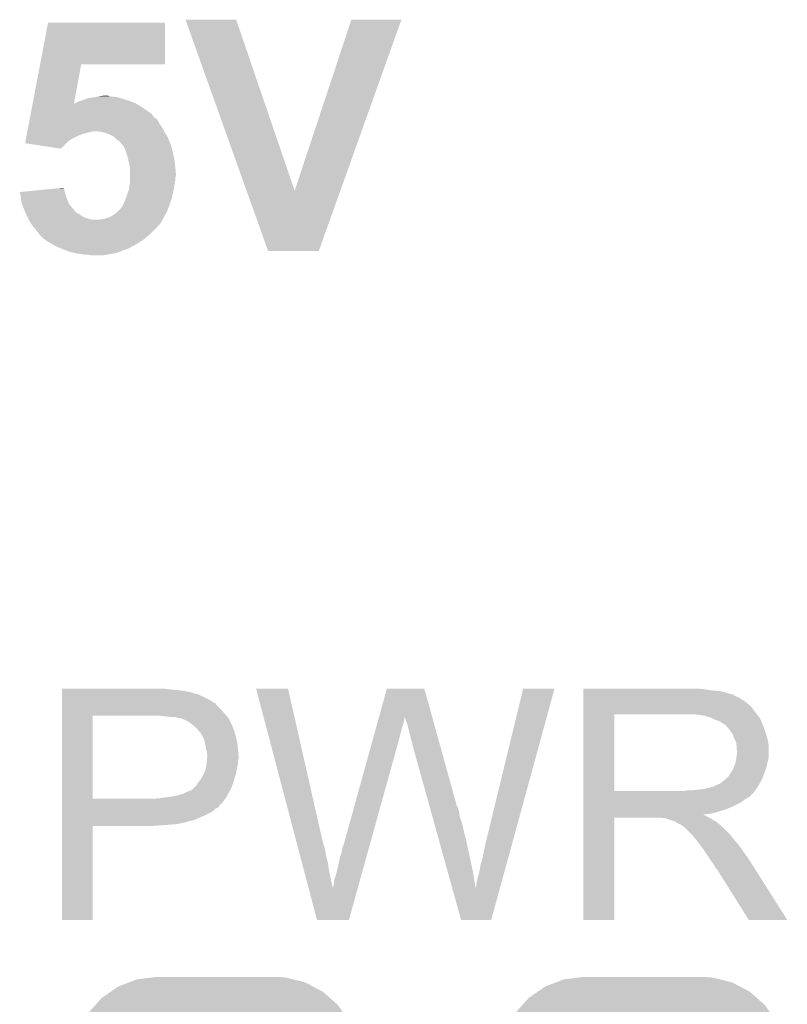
# Model space of a CAD drawing. Extents: x -1.3 to 24.2, y -3.9 to 39.2.
# Tile 11 of 33: x 12 to 15.2, y 2.3 to 6.5. Entities that reach past the tile are written whole.
import ezdxf

# ---------------------------------------------------------------- set-up
doc = ezdxf.new("R2010")
doc.units = 0
doc.layers.get('0').update_dxf_attribs({"linetype": 'CONTINUOUS'})
doc.layers.add('THERMO_31_CLICK_V100_GTO', color=14, linetype='CONTINUOUS')
doc.layers.add('THERMO_31_CLICK_V100_GTS', color=12, linetype='CONTINUOUS')

# ---------------------------------------------------------------- blocks, each defined once
blk = doc.blocks.new('CUSTOM_59')
for points in [[(-0.368484, 0.777768), (-0.333938, 0.790942), (0.3756, 0.777768), (0.32361, 0.790942)], [(-0.333938, 0.790942), (-0.273256, 0.798498), (0.32361, 0.790942), (0.29379, 0.798498)], [(-0.273256, 0.798498), (-0.25019, 0.80137), (0.29379, 0.798498), (0.25019, 0.80137)], [(-0.44566, 0.738152), (-0.412794, 0.76087), (0.45012, 0.738152), (0.407388, 0.76087)], [(-0.412794, 0.76087), (-0.368484, 0.777768), (0.407388, 0.76087), (0.3756, 0.777768)], [(-0.50967, 0.681926), (-0.482218, 0.71288), (0.51306, 0.681926), (0.47841, 0.71288)], [(-0.482218, 0.71288), (-0.44566, 0.738152), (0.47841, 0.71288), (0.45012, 0.738152)], [(-0.538216, 0.649738), (-0.50967, 0.681926), (0.53514, 0.649738), (0.51306, 0.681926)], [(-0.55793, 0.61233), (-0.538216, 0.649738), (0.560798, 0.61233), (0.53514, 0.649738)], [(-0.577562, 0.575076), (-0.55793, 0.61233), (0.574852, 0.575076), (0.560798, 0.61233)], [(-0.587972, 0.533366), (-0.577562, 0.575076), (0.590586, 0.533366), (0.574852, 0.575076)], [(-0.597996, 0.49319), (-0.587972, 0.533366), (0.595442, 0.49319), (0.590586, 0.533366)], [(-0.60071, 0.44958), (-0.597996, 0.49319), (0.60071, 0.44958), (0.595442, 0.49319)], [(-0.60198, -0.44958), (-0.60198, 0.44958), (0.60198, -0.44958), (0.60198, 0.44958)], [(-0.59544, -0.49319), (-0.60071, -0.44958), (0.597996, -0.49319), (0.60071, -0.44958)], [(-0.590586, -0.533366), (-0.59544, -0.49319), (0.58797, -0.533366), (0.597996, -0.49319)], [(-0.57485, -0.575076), (-0.590586, -0.533366), (0.577562, -0.575076), (0.58797, -0.533366)], [(-0.560798, -0.61233), (-0.57485, -0.575076), (0.557928, -0.61233), (0.577562, -0.575076)], [(-0.535138, -0.649738), (-0.560798, -0.61233), (0.538216, -0.649738), (0.557928, -0.61233)], [(-0.51306, -0.681926), (-0.535138, -0.649738), (0.509668, -0.681926), (0.538216, -0.649738)], [(-0.478408, -0.71288), (-0.51306, -0.681926), (0.482218, -0.71288), (0.509668, -0.681926)], [(-0.45012, -0.738152), (-0.478408, -0.71288), (0.445658, -0.738152), (0.482218, -0.71288)], [(-0.407386, -0.76087), (-0.45012, -0.738152), (0.412794, -0.76087), (0.445658, -0.738152)], [(-0.3756, -0.777768), (-0.407386, -0.76087), (0.368482, -0.777768), (0.412794, -0.76087)], [(-0.323608, -0.790942), (-0.3756, -0.777768), (0.333938, -0.790942), (0.368482, -0.777768)], [(-0.29379, -0.798498), (-0.323608, -0.790942), (0.273254, -0.798498), (0.333938, -0.790942)], [(-0.25019, -0.80137), (-0.29379, -0.798498), (0.25019, -0.80137), (0.273254, -0.798498)]]:
    blk.add_solid(points)

msp = doc.modelspace()

# ---------------------------------------------------------------- linework, layer by layer
at = {"layer": 'THERMO_31_CLICK_V100_GTO'}
for points in [[(12.712734, 6.487144), (12.712728, 6.487158), (12.926064, 6.487144), (12.712728, 6.487158)], [(12.970048, 5.765862), (12.712734, 6.487144), (13.17246, 5.765862), (12.926064, 6.487144)], [(13.17246, 5.765862), (13.411206, 6.487132), (13.36467, 5.765862), (13.62201, 6.487132)], [(13.411206, 6.487132), (13.411216, 6.48716), (13.62201, 6.487132), (13.411216, 6.48716)], [(12.100292, 6.2992), (12.133592, 6.474438), (12.626318, 6.2992), (12.62634, 6.474438)], [(12.133592, 6.474438), (12.133598, 6.47446), (12.62634, 6.474438), (12.133598, 6.47446)], [(12.068918, 6.134104), (12.100288, 6.299182), (12.242826, 6.134104), (12.273276, 6.299182)], [(12.100288, 6.299182), (12.100292, 6.2992), (12.273276, 6.299182), (12.626318, 6.2992)], [(12.2555, 6.13918), (12.268198, 6.14426), (12.490874, 6.13918), (12.479022, 6.14426)], [(12.268198, 6.14426), (12.28344, 6.14934), (12.479022, 6.14426), (12.462512, 6.14934)], [(12.28344, 6.14934), (12.296988, 6.15442), (12.462512, 6.14934), (12.446, 6.15442)], [(12.296988, 6.15442), (12.303762, 6.15696), (12.446, 6.15442), (12.438378, 6.15696)], [(12.303762, 6.15696), (12.324062, 6.159498), (12.438378, 6.15696), (12.430762, 6.159498)], [(12.324062, 6.159498), (12.324078, 6.1595), (12.430762, 6.159498), (12.430752, 6.1595)], [(12.324078, 6.1595), (12.336778, 6.16204), (12.430752, 6.1595), (12.415522, 6.16204)], [(12.336778, 6.16204), (12.34948, 6.16458), (12.402822, 6.16204), (12.392668, 6.16458)], [(12.34948, 6.16458), (12.349498, 6.164582), (12.392668, 6.16458), (12.39266, 6.164582)], [(12.349498, 6.164582), (12.372322, 6.167118), (12.39266, 6.164582), (12.385042, 6.167118)], [(12.372322, 6.167118), (12.372342, 6.16712), (12.385042, 6.167118), (12.372342, 6.16712)], [(12.06071, 6.09092), (12.065538, 6.11632), (12.567922, 6.09092), (12.532358, 6.11632)], [(12.065538, 6.11632), (12.067952, 6.12902), (12.532358, 6.11632), (12.512038, 6.12902)], [(12.067952, 6.12902), (12.068916, 6.1341), (12.512038, 6.12902), (12.50188, 6.1341)], [(12.068916, 6.1341), (12.068918, 6.134104), (12.242826, 6.1341), (12.247886, 6.134104)], [(12.242826, 6.1341), (12.242826, 6.134104), (12.50188, 6.1341), (12.501872, 6.134104)], [(12.247886, 6.134104), (12.25169, 6.13664), (12.501872, 6.134104), (12.4968, 6.13664)], [(12.25169, 6.13664), (12.2555, 6.13918), (12.4968, 6.13664), (12.490874, 6.13918)], [(12.054436, 6.057898), (12.055884, 6.06552), (12.5984, 6.057898), (12.59332, 6.06552)], [(12.055884, 6.06552), (12.05733, 6.073134), (12.59332, 6.06552), (12.585706, 6.073134)], [(12.05733, 6.073134), (12.057332, 6.07314), (12.585706, 6.073134), (12.583168, 6.07314)], [(12.057332, 6.07314), (12.06071, 6.09092), (12.583168, 6.07314), (12.567922, 6.09092)], [(12.046712, 6.01726), (12.04816, 6.02488), (12.622532, 6.01726), (12.61872, 6.02488)], [(12.04816, 6.02488), (12.050574, 6.037578), (12.61872, 6.02488), (12.611102, 6.037578)], [(12.050574, 6.037578), (12.052504, 6.04774), (12.611102, 6.037578), (12.603482, 6.04774)], [(12.052504, 6.04774), (12.054436, 6.057898), (12.603482, 6.04774), (12.5984, 6.057898)], [(12.037542, 5.969), (12.039472, 5.97916), (12.21232, 5.969), (12.22502, 5.97916)], [(12.039472, 5.97916), (12.04092, 5.98678), (12.22502, 5.97916), (12.237722, 5.98678)], [(12.04092, 5.98678), (12.043334, 5.99948), (12.237722, 5.98678), (12.26312, 5.99948)], [(12.043334, 5.99948), (12.044782, 6.0071), (12.26312, 5.99948), (12.28598, 6.0071)], [(12.044782, 6.0071), (12.045748, 6.01218), (12.28598, 6.0071), (12.303758, 6.01218)], [(12.045748, 6.01218), (12.04623, 6.01472), (12.303758, 6.01218), (12.318998, 6.01472)], [(12.04623, 6.01472), (12.046712, 6.017258), (12.318998, 6.01472), (12.324076, 6.017258)], [(12.046712, 6.017258), (12.046712, 6.01726), (12.324076, 6.017258), (12.331698, 6.01726)], [(12.354558, 6.01472), (12.331698, 6.01726), (12.623802, 6.01472), (12.622532, 6.01726)], [(12.377418, 6.00964), (12.354558, 6.01472), (12.626342, 6.00964), (12.623802, 6.01472)], [(12.377424, 6.009638), (12.377418, 6.00964), (12.626342, 6.009638), (12.626342, 6.00964)], [(12.3952, 6.00202), (12.377424, 6.009638), (12.631422, 6.00202), (12.626342, 6.009638)], [(12.410436, 5.994402), (12.3952, 6.00202), (12.6365, 5.994402), (12.631422, 6.00202)], [(12.41044, 5.9944), (12.410436, 5.994402), (12.6365, 5.9944), (12.6365, 5.994402)], [(12.4206, 5.984242), (12.41044, 5.9944), (12.640854, 5.984242), (12.6365, 5.9944)], [(12.43076, 5.97662), (12.4206, 5.984242), (12.64412, 5.97662), (12.640854, 5.984242)], [(12.438372, 5.971544), (12.43076, 5.97662), (12.646024, 5.971544), (12.64412, 5.97662)], [(12.037064, 5.966482), (12.037542, 5.969), (12.2098, 5.966482), (12.21232, 5.969)], [(12.186912, 5.943602), (12.037064, 5.966482), (12.186912, 5.943602), (12.2098, 5.966482)], [(12.43838, 5.969006), (12.438372, 5.971544), (12.646976, 5.969006), (12.646024, 5.971544)], [(12.449266, 5.956302), (12.43838, 5.969006), (12.651738, 5.956302), (12.646976, 5.969006)], [(12.453618, 5.951222), (12.449266, 5.956302), (12.65319, 5.951222), (12.651738, 5.956302)], [(12.458382, 5.938522), (12.453618, 5.951222), (12.65682, 5.938522), (12.65319, 5.951222)], [(12.46124, 5.9309), (12.458382, 5.938522), (12.658514, 5.9309), (12.65682, 5.938522)], [(12.46632, 5.91566), (12.46124, 5.9309), (12.6619, 5.91566), (12.658514, 5.9309)], [(12.468858, 5.90804), (12.46632, 5.91566), (12.663426, 5.90804), (12.6619, 5.91566)], [(12.472812, 5.890262), (12.468858, 5.90804), (12.66698, 5.890262), (12.663426, 5.90804)], [(12.47394, 5.88518), (12.472812, 5.890262), (12.66749, 5.88518), (12.66698, 5.890262)], [(12.47902, 5.864862), (12.47394, 5.88518), (12.66952, 5.864862), (12.66749, 5.88518)], [(12.47902, 5.839462), (12.47902, 5.864862), (12.67206, 5.839462), (12.66952, 5.864862)], [(12.47902, 5.826758), (12.47902, 5.839462), (12.672058, 5.826758), (12.67206, 5.839462)], [(12.47902, 5.819136), (12.47902, 5.826758), (12.66952, 5.819136), (12.672058, 5.826758)], [(12.47902, 5.808978), (12.47902, 5.819136), (12.66952, 5.808978), (12.66952, 5.819136)], [(12.014222, 5.76072), (12.120286, 5.770878), (12.204194, 5.76072), (12.20216, 5.770878)], [(12.120286, 5.770878), (12.173306, 5.775956), (12.20216, 5.770878), (12.199622, 5.775956)], [(12.173306, 5.775956), (12.19962, 5.778476), (12.199622, 5.775956), (12.19962, 5.778476)], [(12.472246, 5.7658), (12.47394, 5.77088), (12.6619, 5.7658), (12.662746, 5.77088)], [(12.47394, 5.77088), (12.478172, 5.79628), (12.662746, 5.77088), (12.66698, 5.79628)], [(12.478172, 5.79628), (12.47902, 5.801362), (12.66698, 5.79628), (12.667996, 5.801362)], [(12.47902, 5.801362), (12.47902, 5.808978), (12.667996, 5.801362), (12.66952, 5.808978)], [(12.014784, 5.75818), (12.014222, 5.76072), (12.204702, 5.75818), (12.204194, 5.76072)], [(12.01928, 5.73786), (12.014784, 5.75818), (12.211476, 5.73786), (12.204702, 5.75818)], [(12.02041, 5.727702), (12.01928, 5.73786), (12.21486, 5.727702), (12.211476, 5.73786)], [(12.02182, 5.715002), (12.02041, 5.727702), (12.220304, 5.715002), (12.21486, 5.727702)], [(12.45108, 5.70992), (12.4587, 5.7277), (12.646114, 5.70992), (12.652464, 5.7277)], [(12.4587, 5.7277), (12.460604, 5.73278), (12.652464, 5.7277), (12.654278, 5.73278)], [(12.460604, 5.73278), (12.46632, 5.74802), (12.654278, 5.73278), (12.657794, 5.74802)], [(12.46632, 5.74802), (12.472246, 5.7658), (12.657794, 5.74802), (12.6619, 5.7658)], [(13.060676, 5.511816), (12.970048, 5.765862), (13.274028, 5.511816), (13.36467, 5.765862)], [(12.023854, 5.70992), (12.02182, 5.715002), (12.222482, 5.70992), (12.220304, 5.715002)], [(12.036048, 5.679434), (12.023854, 5.70992), (12.24788, 5.679434), (12.222482, 5.70992)], [(12.425676, 5.676898), (12.438382, 5.689604), (12.63396, 5.676898), (12.638724, 5.689604)], [(12.438382, 5.689604), (12.440922, 5.69468), (12.638724, 5.689604), (12.640626, 5.69468)], [(12.440922, 5.69468), (12.44346, 5.69722), (12.640626, 5.69468), (12.64158, 5.69722)], [(12.44346, 5.69722), (12.446002, 5.699764), (12.64158, 5.69722), (12.642488, 5.699764)], [(12.446002, 5.699764), (12.45108, 5.70992), (12.642488, 5.699764), (12.646114, 5.70992)], [(12.03706, 5.6769), (12.036048, 5.679434), (12.247894, 5.6769), (12.24788, 5.679434)], [(12.037064, 5.676894), (12.03706, 5.6769), (12.247894, 5.676894), (12.247894, 5.6769)], [(12.04058, 5.669278), (12.037064, 5.676894), (12.26312, 5.669278), (12.247894, 5.676894)], [(12.044096, 5.661658), (12.04058, 5.669278), (12.273282, 5.661658), (12.26312, 5.669278)], [(12.047612, 5.65404), (12.044096, 5.661658), (12.28598, 5.65404), (12.273282, 5.661658)], [(12.049958, 5.64896), (12.047612, 5.65404), (12.30122, 5.64896), (12.28598, 5.65404)], [(12.0523, 5.643882), (12.049958, 5.64896), (12.318996, 5.643882), (12.30122, 5.64896)], [(12.349482, 5.64388), (12.35964, 5.64642), (12.616178, 5.64388), (12.617448, 5.64642)], [(12.35964, 5.64642), (12.374882, 5.648962), (12.617448, 5.64642), (12.61872, 5.648962)], [(12.374882, 5.648962), (12.39012, 5.65404), (12.61872, 5.648962), (12.621258, 5.65404)], [(12.39012, 5.65404), (12.400276, 5.65912), (12.621258, 5.65404), (12.6238, 5.65912)], [(12.400276, 5.65912), (12.40536, 5.661662), (12.6238, 5.65912), (12.625252, 5.661662)], [(12.40536, 5.661662), (12.423142, 5.674362), (12.625252, 5.661662), (12.63251, 5.674362)], [(12.423142, 5.674362), (12.425676, 5.676898), (12.63251, 5.674362), (12.63396, 5.676898)], [(12.052302, 5.64388), (12.0523, 5.643882), (12.319002, 5.64388), (12.318996, 5.643882)], [(12.05535, 5.6388), (12.052302, 5.64388), (12.613638, 5.6388), (12.616178, 5.64388)], [(12.05992, 5.631178), (12.05535, 5.6388), (12.60819, 5.631178), (12.613638, 5.6388)], [(12.066694, 5.62102), (12.05992, 5.631178), (12.60093, 5.62102), (12.60819, 5.631178)], [(12.066704, 5.621006), (12.066694, 5.62102), (12.598394, 5.621006), (12.60093, 5.62102)], [(12.07008, 5.61594), (12.066704, 5.621006), (12.595858, 5.61594), (12.598394, 5.621006)], [(12.080238, 5.60578), (12.07008, 5.61594), (12.585698, 5.60578), (12.595858, 5.61594)], [(12.085318, 5.595624), (12.080238, 5.60578), (12.575542, 5.595624), (12.585698, 5.60578)], [(12.095478, 5.585462), (12.085318, 5.595624), (12.56538, 5.585462), (12.575542, 5.595624)], [(12.098868, 5.580378), (12.095478, 5.585462), (12.560298, 5.580378), (12.56538, 5.585462)], [(12.10056, 5.57784), (12.098868, 5.580378), (12.557124, 5.57784), (12.560298, 5.580378)], [(12.10818, 5.57022), (12.10056, 5.57784), (12.5476, 5.57022), (12.557124, 5.57784)], [(12.110714, 5.567686), (12.10818, 5.57022), (12.544558, 5.567686), (12.5476, 5.57022)], [(12.113238, 5.56768), (12.110714, 5.567686), (12.54455, 5.56768), (12.544558, 5.567686)], [(12.11326, 5.56515), (12.113238, 5.56768), (12.541514, 5.56515), (12.54455, 5.56768)], [(12.123934, 5.55752), (12.11326, 5.56515), (12.532358, 5.55752), (12.541514, 5.56515)], [(12.131038, 5.55244), (12.123934, 5.55752), (12.52423, 5.55244), (12.532358, 5.55752)], [(12.144374, 5.54482), (12.131038, 5.55244), (12.51204, 5.54482), (12.52423, 5.55244)], [(12.162154, 5.53466), (12.144374, 5.54482), (12.49426, 5.53466), (12.51204, 5.54482)], [(12.166598, 5.53212), (12.162154, 5.53466), (12.489686, 5.53212), (12.49426, 5.53466)], [(12.18438, 5.5245), (12.166598, 5.53212), (12.47597, 5.5245), (12.489686, 5.53212)], [(12.190732, 5.52196), (12.18438, 5.5245), (12.471398, 5.52196), (12.47597, 5.5245)], [(12.209784, 5.51434), (12.190732, 5.52196), (12.44854, 5.51434), (12.471398, 5.52196)], [(12.222478, 5.509262), (12.209784, 5.51434), (12.435844, 5.509262), (12.44854, 5.51434)], [(12.244498, 5.50418), (12.222478, 5.509262), (12.423138, 5.50418), (12.435844, 5.509262)], [(12.255502, 5.50164), (12.244498, 5.50418), (12.409168, 5.50164), (12.423138, 5.50418)], [(12.27328, 5.4991), (12.255502, 5.50164), (12.395198, 5.4991), (12.409168, 5.50164)], [(12.288518, 5.49656), (12.27328, 5.4991), (12.381228, 5.49656), (12.395198, 5.4991)], [(12.313918, 5.49402), (12.301218, 5.49656), (12.367258, 5.49402), (12.381228, 5.49656)], [(13.274024, 5.5118), (13.060676, 5.511816), (13.274024, 5.5118), (13.274028, 5.511816)], [(12.19202, 3.66522), (12.192022, 3.66776), (12.6365, 3.66522), (12.613638, 3.66776)], [(12.19202, 3.66014), (12.19202, 3.66522), (12.6873, 3.66014), (12.6365, 3.66522)], [(12.19202, 3.6576), (12.19202, 3.66014), (12.707622, 3.6576), (12.6873, 3.66014)], [(12.19202, 3.65506), (12.19202, 3.6576), (12.72032, 3.65506), (12.710162, 3.6576)], [(12.19202, 3.65252), (12.19202, 3.65506), (12.73302, 3.65252), (12.72032, 3.65506)], [(12.19202, 3.64236), (12.19202, 3.65252), (12.76858, 3.64236), (12.73302, 3.65252)], [(13.009912, 3.667742), (13.009906, 3.667758), (13.144504, 3.667742), (13.009906, 3.667758)], [(13.178244, 3.027678), (13.009912, 3.667742), (13.28928, 3.027678), (13.144504, 3.667742)], [(13.528004, 3.548344), (13.561072, 3.667744), (13.75161, 3.548344), (13.718544, 3.667744)], [(13.561072, 3.667744), (13.561078, 3.66776), (13.718544, 3.667744), (13.561078, 3.66776)], [(13.9827, 3.04038), (14.13511, 3.667732), (14.095618, 3.04038), (14.267174, 3.667732)], [(14.13511, 3.667732), (14.135118, 3.66776), (14.267174, 3.667732), (14.135118, 3.66776)], [(14.38912, 3.66522), (14.389122, 3.66776), (14.89456, 3.66522), (14.86662, 3.66776)], [(14.38912, 3.66014), (14.38912, 3.66522), (14.927578, 3.66014), (14.89456, 3.66522)], [(14.38912, 3.6576), (14.38912, 3.66014), (14.9606, 3.6576), (14.927578, 3.66014)], [(14.38912, 3.64998), (14.38912, 3.6576), (14.991078, 3.64998), (14.9606, 3.6576)], [(12.19202, 3.62204), (12.19202, 3.64236), (12.809218, 3.62204), (12.76858, 3.64236)], [(12.19202, 3.611878), (12.19202, 3.62204), (12.827, 3.611878), (12.809218, 3.62204)], [(12.19202, 3.60934), (12.19202, 3.611878), (12.829544, 3.60934), (12.827, 3.611878)], [(14.38912, 3.6449), (14.38912, 3.64998), (15.006322, 3.6449), (14.991078, 3.64998)], [(14.38912, 3.64236), (14.38912, 3.6449), (15.019022, 3.64236), (15.006322, 3.6449)], [(14.38912, 3.642338), (14.38912, 3.64236), (15.02156, 3.642338), (15.019022, 3.64236)], [(14.38912, 3.639814), (14.38912, 3.642338), (15.021574, 3.639814), (15.02156, 3.642338)], [(14.38912, 3.63474), (14.38912, 3.639814), (15.03172, 3.63474), (15.021574, 3.639814)], [(14.38912, 3.629658), (14.38912, 3.63474), (15.044422, 3.629658), (15.03172, 3.63474)], [(14.38912, 3.6195), (14.38912, 3.629658), (15.05966, 3.6195), (15.044422, 3.629658)], [(14.38912, 3.6068), (14.38912, 3.6195), (15.07744, 3.6068), (15.05966, 3.6195)], [(12.192018, 3.57378), (12.19202, 3.59664), (12.86764, 3.57378), (12.844782, 3.59664)], [(12.192018, 3.55854), (12.192018, 3.57378), (12.88034, 3.55854), (12.86764, 3.57378)], [(12.19202, 3.606796), (12.19202, 3.60934), (12.837162, 3.606796), (12.829544, 3.60934)], [(12.19202, 3.59664), (12.19202, 3.606796), (12.844782, 3.59664), (12.837162, 3.606796)], [(14.389118, 3.57124), (14.38912, 3.591558), (15.11046, 3.57124), (15.095222, 3.591558)], [(14.389118, 3.55854), (14.389118, 3.57124), (15.120338, 3.55854), (15.11046, 3.57124)], [(14.38912, 3.591558), (14.38912, 3.6068), (15.095222, 3.591558), (15.07744, 3.6068)], [(12.19201, 3.202962), (12.192018, 3.55346), (12.32154, 3.202962), (12.321562, 3.55346)], [(12.192018, 3.55346), (12.192018, 3.55854), (12.884694, 3.55346), (12.88034, 3.55854)], [(12.62634, 3.55092), (12.60094, 3.55346), (12.886872, 3.55092), (12.884694, 3.55346)], [(12.646662, 3.54838), (12.62634, 3.55092), (12.889048, 3.54838), (12.886872, 3.55092)], [(12.684762, 3.5433), (12.664442, 3.54838), (12.893402, 3.5433), (12.889048, 3.54838)], [(12.689844, 3.543298), (12.684762, 3.5433), (12.893404, 3.543298), (12.893402, 3.5433)], [(12.696618, 3.540758), (12.689844, 3.543298), (12.89558, 3.540758), (12.893404, 3.543298)], [(12.71016, 3.53568), (12.696618, 3.540758), (12.897838, 3.53568), (12.89558, 3.540758)], [(12.7254, 3.52806), (12.71016, 3.53568), (12.901226, 3.52806), (12.897838, 3.53568)], [(12.7381, 3.5179), (12.7254, 3.52806), (12.905742, 3.5179), (12.901226, 3.52806)], [(13.521684, 3.52552), (13.5252, 3.538218), (13.632178, 3.52552), (13.63472, 3.538218)], [(13.5252, 3.538218), (13.52731, 3.545834), (13.63472, 3.538218), (13.63472, 3.545834)], [(13.52731, 3.545834), (13.528004, 3.548344), (13.63472, 3.545834), (13.637222, 3.548344)], [(13.63726, 3.545844), (13.637222, 3.548344), (13.752302, 3.545844), (13.75161, 3.548344)], [(13.64488, 3.52298), (13.63726, 3.545844), (13.758634, 3.52298), (13.752302, 3.545844)], [(14.389112, 3.235982), (14.389118, 3.55852), (14.51864, 3.235982), (14.518642, 3.55852)], [(14.389118, 3.55852), (14.389118, 3.55854), (14.518642, 3.55852), (14.82598, 3.55854)], [(14.897102, 3.55346), (14.864082, 3.55854), (15.124288, 3.55346), (15.120338, 3.55854)], [(14.915742, 3.548376), (14.897102, 3.55346), (15.12824, 3.548376), (15.124288, 3.55346)], [(14.92504, 3.54584), (14.915742, 3.548376), (15.128262, 3.54584), (15.12824, 3.548376)], [(14.925068, 3.545826), (14.92504, 3.54584), (15.130786, 3.545826), (15.128262, 3.54584)], [(14.94536, 3.53568), (14.925068, 3.545826), (15.13586, 3.53568), (15.130786, 3.545826)], [(14.965682, 3.528058), (14.94536, 3.53568), (15.13891, 3.528058), (15.13586, 3.53568)], [(14.972454, 3.52298), (14.965682, 3.528058), (15.14094, 3.52298), (15.13891, 3.528058)], [(12.74128, 3.515356), (12.7381, 3.5179), (12.90828, 3.515356), (12.905742, 3.5179)], [(12.7508, 3.50774), (12.74128, 3.515356), (12.91082, 3.50774), (12.90828, 3.515356)], [(12.763498, 3.495042), (12.7508, 3.50774), (12.9159, 3.495042), (12.91082, 3.50774)], [(12.76604, 3.4925), (12.763498, 3.495042), (12.916748, 3.4925), (12.9159, 3.495042)], [(12.77113, 3.48488), (12.76604, 3.4925), (12.919286, 3.48488), (12.916748, 3.4925)], [(13.506912, 3.47218), (13.51254, 3.4925), (13.61694, 3.47218), (13.62202, 3.4925)], [(13.51254, 3.4925), (13.517464, 3.51028), (13.62202, 3.4925), (13.6271, 3.51028)], [(13.517464, 3.51028), (13.521684, 3.52552), (13.6271, 3.51028), (13.632178, 3.52552)], [(13.64996, 3.5052), (13.64488, 3.52298), (13.763558, 3.5052), (13.758634, 3.52298)], [(13.65504, 3.48488), (13.64996, 3.5052), (13.769184, 3.48488), (13.763558, 3.5052)], [(14.97584, 3.52044), (14.972454, 3.52298), (15.14203, 3.52044), (15.14094, 3.52298)], [(14.983464, 3.51536), (14.97584, 3.52044), (15.144206, 3.51536), (15.14203, 3.52044)], [(14.986006, 3.515354), (14.983464, 3.51536), (15.14421, 3.515354), (15.144206, 3.51536)], [(14.994892, 3.5052), (14.986006, 3.515354), (15.14856, 3.5052), (15.14421, 3.515354)], [(15.00378, 3.495042), (14.994892, 3.5052), (15.151946, 3.495042), (15.14856, 3.5052)], [(15.012852, 3.48234), (15.00378, 3.495042), (15.15618, 3.48234), (15.151946, 3.495042)], [(12.773666, 3.484868), (12.77113, 3.48488), (12.91929, 3.484868), (12.919286, 3.48488)], [(12.776564, 3.4798), (12.773666, 3.484868), (12.920978, 3.4798), (12.91929, 3.484868)], [(12.78382, 3.4671), (12.776564, 3.4798), (12.924156, 3.4671), (12.920978, 3.4798)], [(12.787632, 3.45948), (12.78382, 3.4671), (12.92606, 3.45948), (12.924156, 3.4671)], [(12.791442, 3.451858), (12.787632, 3.45948), (12.927754, 3.451858), (12.92606, 3.45948)], [(12.795252, 3.436618), (12.791442, 3.451858), (12.93114, 3.436618), (12.927754, 3.451858)], [(13.49636, 3.43408), (13.501988, 3.4544), (13.60678, 3.43408), (13.61186, 3.4544)], [(13.501988, 3.4544), (13.506912, 3.47218), (13.61186, 3.4544), (13.61694, 3.47218)], [(13.66012, 3.467102), (13.65504, 3.48488), (13.774108, 3.467102), (13.769184, 3.48488)], [(13.66266, 3.45186), (13.66012, 3.467102), (13.778328, 3.45186), (13.774108, 3.467102)], [(13.6652, 3.444242), (13.66266, 3.45186), (13.780438, 3.444242), (13.778328, 3.45186)], [(15.01648, 3.47726), (15.012852, 3.48234), (15.157706, 3.47726), (15.15618, 3.48234)], [(15.0241, 3.456942), (15.01648, 3.47726), (15.1638, 3.456942), (15.157706, 3.47726)], [(15.0241, 3.45694), (15.0241, 3.456942), (15.163802, 3.45694), (15.1638, 3.456942)], [(15.03172, 3.441696), (15.0241, 3.45694), (15.16685, 3.441696), (15.163802, 3.45694)], [(12.79652, 3.43154), (12.795252, 3.436618), (12.931648, 3.43154), (12.93114, 3.436618)], [(12.79906, 3.4163), (12.79652, 3.43154), (12.933172, 3.4163), (12.931648, 3.43154)], [(12.800076, 3.41122), (12.79906, 3.4163), (12.93368, 3.41122), (12.933172, 3.4163)], [(12.80414, 3.390898), (12.800076, 3.41122), (12.935528, 3.390898), (12.93368, 3.41122)], [(13.378182, 3.007362), (13.49636, 3.43408), (13.488398, 3.007362), (13.60678, 3.43408)], [(13.667738, 3.439164), (13.6652, 3.444242), (13.781844, 3.439164), (13.780438, 3.444242)], [(13.66774, 3.434082), (13.667738, 3.439164), (13.783252, 3.434082), (13.781844, 3.439164)], [(13.740316, 3.172456), (13.66774, 3.434082), (13.855702, 3.172456), (13.783252, 3.434082)], [(15.033172, 3.431538), (15.03172, 3.441696), (15.16888, 3.431538), (15.16685, 3.441696)], [(15.03426, 3.423918), (15.033172, 3.431538), (15.16888, 3.423918), (15.16888, 3.431538)], [(15.034262, 3.411218), (15.03426, 3.423918), (15.16888, 3.411218), (15.16888, 3.423918)], [(15.0368, 3.403596), (15.034262, 3.411218), (15.16888, 3.403596), (15.16888, 3.411218)], [(15.0368, 3.40106), (15.0368, 3.403596), (15.16888, 3.40106), (15.16888, 3.403596)], [(12.80181, 3.352798), (12.802658, 3.362958), (12.93368, 3.352798), (12.93368, 3.362958)], [(12.802658, 3.362958), (12.803504, 3.373118), (12.93368, 3.362958), (12.93622, 3.373118)], [(12.803504, 3.373118), (12.80414, 3.38074), (12.93622, 3.373118), (12.93622, 3.38074)], [(12.80414, 3.383282), (12.80414, 3.390898), (12.93622, 3.383282), (12.935528, 3.390898)], [(12.80414, 3.38074), (12.80414, 3.383282), (12.93622, 3.38074), (12.93622, 3.383282)], [(15.029178, 3.352798), (15.031718, 3.3655), (15.163798, 3.352798), (15.16634, 3.3655)], [(15.031718, 3.3655), (15.03172, 3.365502), (15.16634, 3.3655), (15.16634, 3.365502)], [(15.03172, 3.365502), (15.03317, 3.375658), (15.16634, 3.365502), (15.16888, 3.375658)], [(15.03317, 3.375658), (15.0368, 3.40106), (15.16888, 3.375658), (15.16888, 3.40106)], [(12.790874, 3.312158), (12.796518, 3.324858), (12.92606, 3.312158), (12.928176, 3.324858)], [(12.796518, 3.324858), (12.797026, 3.3274), (12.928176, 3.324858), (12.9286, 3.3274)], [(12.797026, 3.3274), (12.8016, 3.350258), (12.9286, 3.3274), (12.93317, 3.350258)], [(12.8016, 3.350258), (12.80181, 3.352798), (12.93317, 3.350258), (12.93368, 3.352798)], [(15.01394, 3.319778), (15.019018, 3.327398), (15.153868, 3.319778), (15.156638, 3.327398)], [(15.019018, 3.327398), (15.024098, 3.3401), (15.156638, 3.327398), (15.161258, 3.3401)], [(15.024098, 3.3401), (15.029178, 3.352798), (15.161258, 3.3401), (15.163798, 3.352798)], [(12.766038, 3.271518), (12.772134, 3.27914), (12.913722, 3.271518), (12.9159, 3.27914)], [(12.772134, 3.27914), (12.7762, 3.284222), (12.9159, 3.27914), (12.917462, 3.284222)], [(12.7762, 3.284222), (12.78636, 3.302), (12.917462, 3.284222), (12.922934, 3.302)], [(12.78636, 3.302), (12.790874, 3.312158), (12.922934, 3.302), (12.92606, 3.312158)], [(14.963138, 3.26644), (14.985362, 3.284218), (15.130568, 3.26644), (15.14094, 3.284218)], [(14.985362, 3.284218), (14.988538, 3.286758), (15.14094, 3.284218), (15.141862, 3.286758)], [(14.988538, 3.286758), (15.001238, 3.299458), (15.141862, 3.286758), (15.14648, 3.299458)], [(15.001238, 3.299458), (15.008858, 3.312158), (15.14648, 3.299458), (15.151098, 3.312158)], [(15.008858, 3.312158), (15.011398, 3.3147), (15.151098, 3.312158), (15.152022, 3.3147)], [(15.011398, 3.3147), (15.01394, 3.319778), (15.152022, 3.3147), (15.153868, 3.319778)], [(12.72794, 3.23596), (12.740636, 3.24104), (12.898846, 3.23596), (12.901748, 3.24104)], [(12.740636, 3.24104), (12.743174, 3.243578), (12.901748, 3.24104), (12.9032, 3.243578)], [(12.743174, 3.243578), (12.758418, 3.258818), (12.9032, 3.243578), (12.90973, 3.258818)], [(12.758418, 3.258818), (12.759942, 3.261358), (12.90973, 3.258818), (12.91082, 3.261358)], [(12.759942, 3.261358), (12.766038, 3.271518), (12.91082, 3.261358), (12.913722, 3.271518)], [(14.810738, 3.23596), (14.825978, 3.2385), (15.110968, 3.23596), (15.113, 3.2385)], [(14.846298, 3.2385), (14.892018, 3.24358), (15.113, 3.2385), (15.116386, 3.24358)], [(14.892018, 3.24358), (14.914882, 3.24866), (15.116386, 3.24358), (15.119774, 3.24866)], [(14.914882, 3.24866), (14.932656, 3.25374), (15.119774, 3.24866), (15.123162, 3.25374)], [(14.937734, 3.25374), (14.942818, 3.258816), (15.123162, 3.25374), (15.126122, 3.258816)], [(14.942818, 3.258816), (14.950442, 3.26136), (15.126122, 3.258816), (15.127606, 3.26136)], [(14.950442, 3.26136), (14.963138, 3.26644), (15.127606, 3.26136), (15.130568, 3.26644)], [(12.19201, 3.20294), (12.19201, 3.202962), (12.583158, 3.20294), (12.32154, 3.202962)], [(12.19201, 3.190238), (12.19201, 3.20294), (12.870178, 3.190238), (12.879252, 3.20294)], [(12.583158, 3.20294), (12.593318, 3.20548), (12.879252, 3.20294), (12.881066, 3.20548)], [(12.603478, 3.20548), (12.616168, 3.208018), (12.881066, 3.20548), (12.88288, 3.208018)], [(12.616168, 3.208018), (12.61618, 3.20802), (12.88288, 3.208018), (12.88288, 3.20802)], [(12.61618, 3.20802), (12.641582, 3.21056), (12.88288, 3.20802), (12.884332, 3.21056)], [(12.641582, 3.21056), (12.67206, 3.21564), (12.884332, 3.21056), (12.887234, 3.21564)], [(12.67206, 3.21564), (12.7, 3.223258), (12.887234, 3.21564), (12.891588, 3.223258)], [(12.7, 3.223258), (12.72794, 3.23596), (12.891588, 3.223258), (12.898846, 3.23596)], [(14.38911, 3.22326), (14.389112, 3.2258), (15.100294, 3.22326), (15.10284, 3.2258)], [(14.38911, 3.223246), (14.38911, 3.22326), (15.097754, 3.223246), (15.100294, 3.22326)], [(14.38911, 3.21818), (14.38911, 3.223246), (15.095218, 3.21818), (15.097754, 3.223246)], [(14.38911, 3.2131), (14.38911, 3.21818), (15.09014, 3.2131), (15.095218, 3.21818)], [(14.38911, 3.20802), (14.38911, 3.2131), (15.082518, 3.20802), (15.09014, 3.2131)], [(14.38911, 3.202938), (14.38911, 3.20802), (15.07236, 3.202938), (15.082518, 3.20802)], [(14.38911, 3.1877), (14.38911, 3.202938), (15.052038, 3.1877), (15.07236, 3.202938)], [(14.389112, 3.23596), (14.389112, 3.235982), (14.810738, 3.23596), (14.51864, 3.235982)], [(14.389112, 3.2258), (14.389112, 3.23596), (15.10284, 3.2258), (15.110968, 3.23596)], [(12.19201, 3.174994), (12.19201, 3.190238), (12.85494, 3.174994), (12.870178, 3.190238)], [(12.19201, 3.172454), (12.19201, 3.174994), (12.854934, 3.172454), (12.85494, 3.174994)], [(12.19201, 3.16484), (12.19201, 3.172454), (12.847316, 3.16484), (12.854934, 3.172454)], [(12.19201, 3.162296), (12.19201, 3.16484), (12.839698, 3.162296), (12.847316, 3.16484)], [(12.19201, 3.15468), (12.19201, 3.162296), (12.832078, 3.15468), (12.839698, 3.162296)], [(12.19201, 3.14706), (12.19201, 3.15468), (12.821918, 3.14706), (12.832078, 3.15468)], [(13.742428, 3.164838), (13.740316, 3.172456), (13.860782, 3.164838), (13.855702, 3.172456)], [(13.745246, 3.15468), (13.742428, 3.164838), (13.86332, 3.15468), (13.860782, 3.164838)], [(13.74877, 3.14198), (13.745246, 3.15468), (13.86586, 3.14198), (13.86332, 3.15468)], [(14.38911, 3.17246), (14.38911, 3.1877), (15.02156, 3.17246), (15.052038, 3.1877)], [(14.38911, 3.15722), (14.38911, 3.17246), (14.985998, 3.15722), (15.02156, 3.17246)], [(14.38911, 3.15214), (14.38911, 3.15722), (14.965682, 3.15214), (14.985998, 3.15722)], [(12.192008, 3.13182), (12.19201, 3.14706), (12.79144, 3.13182), (12.821918, 3.14706)], [(12.192008, 3.1242), (12.192008, 3.13182), (12.77366, 3.1242), (12.79144, 3.13182)], [(12.192008, 3.11404), (12.192008, 3.1242), (12.750798, 3.11404), (12.77366, 3.1242)], [(12.192008, 3.10896), (12.192008, 3.11404), (12.727942, 3.10896), (12.750798, 3.11404)], [(13.753702, 3.124198), (13.74877, 3.14198), (13.868402, 3.124198), (13.86586, 3.14198)], [(13.758634, 3.106418), (13.753702, 3.124198), (13.87602, 3.106418), (13.868402, 3.124198)], [(14.3891, 2.692422), (14.389108, 3.124178), (14.518618, 2.692422), (14.51864, 3.124178)], [(14.389108, 3.134358), (14.38911, 3.136866), (14.897104, 3.134358), (14.894592, 3.136866)], [(14.389108, 3.1242), (14.389108, 3.134358), (14.91742, 3.1242), (14.897104, 3.134358)], [(14.389108, 3.124178), (14.389108, 3.1242), (14.51864, 3.124178), (14.711678, 3.1242)], [(14.38911, 3.14452), (14.38911, 3.15214), (14.942818, 3.14452), (14.965682, 3.15214)], [(14.38911, 3.13944), (14.38911, 3.14452), (14.919958, 3.13944), (14.942818, 3.14452)], [(14.38911, 3.136866), (14.38911, 3.13944), (14.894592, 3.136866), (14.919958, 3.13944)], [(14.721838, 3.12166), (14.711678, 3.1242), (14.922498, 3.12166), (14.91742, 3.1242)], [(14.737074, 3.119126), (14.734534, 3.12166), (14.926722, 3.119126), (14.922498, 3.12166)], [(14.739616, 3.11912), (14.737074, 3.119126), (14.926732, 3.11912), (14.926722, 3.119126)], [(14.762482, 3.1115), (14.739616, 3.11912), (14.939434, 3.1115), (14.926732, 3.11912)], [(12.192, 2.692422), (12.192008, 3.088618), (12.321518, 2.692422), (12.32154, 3.088618)], [(12.192008, 3.10134), (12.192008, 3.10896), (12.70254, 3.10134), (12.727942, 3.10896)], [(12.192008, 3.09626), (12.192008, 3.10134), (12.674602, 3.09626), (12.70254, 3.10134)], [(12.192008, 3.09372), (12.192008, 3.09626), (12.64412, 3.09372), (12.674602, 3.09626)], [(12.192008, 3.09118), (12.192008, 3.09372), (12.60856, 3.09118), (12.64412, 3.09372)], [(12.192008, 3.08864), (12.192008, 3.09118), (12.570462, 3.08864), (12.60856, 3.09118)], [(12.192008, 3.088618), (12.192008, 3.08864), (12.32154, 3.088618), (12.570462, 3.08864)], [(13.76427, 3.0861), (13.758634, 3.106418), (13.8811, 3.0861), (13.87602, 3.106418)], [(13.771316, 3.0607), (13.76427, 3.0861), (13.88618, 3.0607), (13.8811, 3.0861)], [(14.772638, 3.108962), (14.762482, 3.1115), (14.943664, 3.108962), (14.939434, 3.1115)], [(14.776452, 3.10642), (14.772638, 3.108962), (14.9479, 3.10642), (14.943664, 3.108962)], [(14.787876, 3.098802), (14.776452, 3.10642), (14.957424, 3.098802), (14.9479, 3.10642)], [(14.795498, 3.096262), (14.787876, 3.098802), (14.960598, 3.096262), (14.957424, 3.098802)], [(14.798018, 3.09626), (14.795498, 3.096262), (14.9606, 3.09626), (14.960598, 3.096262)], [(14.79804, 3.093732), (14.798018, 3.09626), (14.96313, 3.093732), (14.9606, 3.09626)], [(14.810738, 3.086102), (14.79804, 3.093732), (14.97076, 3.086102), (14.96313, 3.093732)], [(14.810742, 3.086098), (14.810738, 3.086102), (14.970764, 3.086098), (14.97076, 3.086102)], [(14.813282, 3.083558), (14.810742, 3.086098), (14.97584, 3.083558), (14.970764, 3.086098)], [(14.843762, 3.053078), (14.813282, 3.083558), (15.00632, 3.053078), (14.97584, 3.083558)], [(13.778362, 3.0353), (13.771316, 3.0607), (13.8938, 3.0353), (13.88618, 3.0607)], [(13.786112, 3.00736), (13.778362, 3.0353), (13.89888, 3.00736), (13.8938, 3.0353)], [(13.97254, 2.9972), (13.9827, 3.04038), (14.08381, 2.9972), (14.095618, 3.04038)], [(14.851378, 3.04546), (14.843762, 3.053078), (15.012036, 3.04546), (15.00632, 3.053078)], [(14.859, 3.035302), (14.851378, 3.04546), (15.019654, 3.035302), (15.012036, 3.04546)], [(14.86154, 3.03276), (14.859, 3.035302), (15.02156, 3.03276), (15.019654, 3.035302)], [(14.864078, 3.03022), (14.86154, 3.03276), (15.023818, 3.03022), (15.02156, 3.03276)], [(14.87932, 3.0099), (14.864078, 3.03022), (15.04188, 3.0099), (15.023818, 3.03022)], [(13.179582, 3.022596), (13.178244, 3.027678), (13.29182, 3.022596), (13.28928, 3.027678)], [(13.180916, 3.017518), (13.179582, 3.022596), (13.291822, 3.017518), (13.29182, 3.022596)], [(13.184924, 3.00228), (13.180916, 3.017518), (13.296898, 3.00228), (13.291822, 3.017518)], [(13.187596, 2.99212), (13.184924, 3.00228), (13.29944, 2.99212), (13.296898, 3.00228)], [(13.190936, 2.97942), (13.187596, 2.99212), (13.30198, 2.97942), (13.29944, 2.99212)], [(13.36802, 2.969262), (13.373102, 2.99466), (13.477828, 2.969262), (13.484874, 2.99466)], [(13.373102, 2.99466), (13.37564, 3.00228), (13.484874, 2.99466), (13.486988, 3.00228)], [(13.37564, 3.00228), (13.378182, 3.007362), (13.486988, 3.00228), (13.488398, 3.007362)], [(13.801614, 2.95148), (13.786112, 3.00736), (13.91158, 2.95148), (13.89888, 3.00736)], [(13.96492, 2.956558), (13.97254, 2.9972), (14.072698, 2.956558), (14.08381, 2.9972)], [(14.89456, 2.98958), (14.87932, 3.0099), (15.056104, 2.98958), (15.04188, 3.0099)], [(14.897948, 2.9845), (14.89456, 2.98958), (15.05966, 2.9845), (15.056104, 2.98958)], [(13.194944, 2.96418), (13.190936, 2.97942), (13.30452, 2.96418), (13.30198, 2.97942)], [(13.20296, 2.9337), (13.194944, 2.96418), (13.31214, 2.9337), (13.30452, 2.96418)], [(13.3604, 2.94132), (13.362942, 2.956562), (13.470076, 2.94132), (13.474306, 2.956562)], [(13.362942, 2.956562), (13.36802, 2.969262), (13.474306, 2.956562), (13.477828, 2.969262)], [(13.818524, 2.89052), (13.801614, 2.95148), (13.92428, 2.89052), (13.91158, 2.95148)], [(13.95476, 2.921002), (13.96492, 2.956558), (14.062974, 2.921002), (14.072698, 2.956558)], [(14.916574, 2.95656), (14.897948, 2.9845), (15.07998, 2.95656), (15.05966, 2.9845)], [(14.92504, 2.94386), (14.916574, 2.95656), (15.088038, 2.94386), (15.07998, 2.95656)], [(13.211644, 2.90068), (13.20296, 2.9337), (13.31722, 2.90068), (13.31214, 2.9337)], [(13.34516, 2.877822), (13.35278, 2.9083), (13.452462, 2.877822), (13.460916, 2.9083)], [(13.35278, 2.9083), (13.3604, 2.94132), (13.460916, 2.9083), (13.470076, 2.94132)], [(13.94968, 2.89052), (13.95476, 2.921002), (14.054638, 2.89052), (14.062974, 2.921002)], [(14.93774, 2.926082), (14.92504, 2.94386), (15.099318, 2.926082), (15.088038, 2.94386)], [(14.947898, 2.908302), (14.93774, 2.926082), (15.110598, 2.908302), (15.099318, 2.926082)], [(14.955518, 2.90068), (14.947898, 2.908302), (15.115434, 2.90068), (15.110598, 2.908302)], [(13.220996, 2.86512), (13.211644, 2.90068), (13.32484, 2.86512), (13.31722, 2.90068)], [(13.230958, 2.827242), (13.220996, 2.86512), (13.33246, 2.827242), (13.32484, 2.86512)], [(13.33754, 2.852422), (13.340082, 2.865122), (13.445414, 2.852422), (13.448938, 2.865122)], [(13.340082, 2.865122), (13.34516, 2.877822), (13.448938, 2.865122), (13.452462, 2.877822)], [(13.836034, 2.827396), (13.818524, 2.89052), (13.934402, 2.827396), (13.92428, 2.89052)], [(13.94206, 2.86258), (13.944602, 2.87528), (14.046998, 2.86258), (14.05047, 2.87528)], [(13.944602, 2.87528), (13.94968, 2.89052), (14.05047, 2.87528), (14.054638, 2.89052)], [(14.958062, 2.8956), (14.955518, 2.90068), (15.118658, 2.8956), (15.115434, 2.90068)], [(15.085058, 2.69241), (14.958062, 2.8956), (15.247574, 2.69241), (15.118658, 2.8956)], [(13.266416, 2.692416), (13.230958, 2.827242), (13.401026, 2.692416), (13.43843, 2.827242)], [(13.33246, 2.827242), (13.332462, 2.829564), (13.43843, 2.827242), (13.439074, 2.829564)], [(13.332462, 2.829564), (13.335, 2.834642), (13.439074, 2.829564), (13.440482, 2.834642)], [(13.335, 2.834642), (13.33754, 2.842264), (13.440482, 2.834642), (13.442596, 2.842264)], [(13.33754, 2.842264), (13.33754, 2.852422), (13.442596, 2.842264), (13.445414, 2.852422)], [(13.873476, 2.692416), (13.836034, 2.827396), (14.000466, 2.692416), (14.037376, 2.827396)], [(13.934402, 2.827396), (13.934446, 2.829566), (14.037376, 2.827396), (14.03797, 2.829566)], [(13.934446, 2.829566), (13.93698, 2.832106), (14.03797, 2.829566), (14.038664, 2.832106)], [(13.93698, 2.832106), (13.936982, 2.837182), (14.038664, 2.832106), (14.040052, 2.837182)], [(13.936982, 2.837182), (13.93952, 2.844804), (14.040052, 2.837182), (14.042138, 2.844804)], [(13.93952, 2.852422), (13.94206, 2.86258), (14.04422, 2.852422), (14.046998, 2.86258)], [(13.93952, 2.844804), (13.93952, 2.852422), (14.042138, 2.844804), (14.04422, 2.852422)], [(12.321518, 2.6924), (12.192, 2.692422), (12.321518, 2.6924), (12.321518, 2.692422)], [(13.401022, 2.6924), (13.266416, 2.692416), (13.401022, 2.6924), (13.401026, 2.692416)], [(14.000462, 2.6924), (13.873476, 2.692416), (14.000462, 2.6924), (14.000466, 2.692416)], [(14.518618, 2.6924), (14.3891, 2.692422), (14.518618, 2.6924), (14.518618, 2.692422)], [(15.24758, 2.6924), (15.247574, 2.69241), (15.24758, 2.6924), (15.085058, 2.69241)]]:
    msp.add_solid(points, dxfattribs=at)

# ---------------------------------------------------------------- block references
at = {"layer": 'THERMO_31_CLICK_V100_GTS'}
for p in [(12.84224, 1.651), (14.64056, 1.651)]:
    msp.add_blockref('CUSTOM_59', p, dxfattribs=at)

doc.saveas('drawing.dxf')
